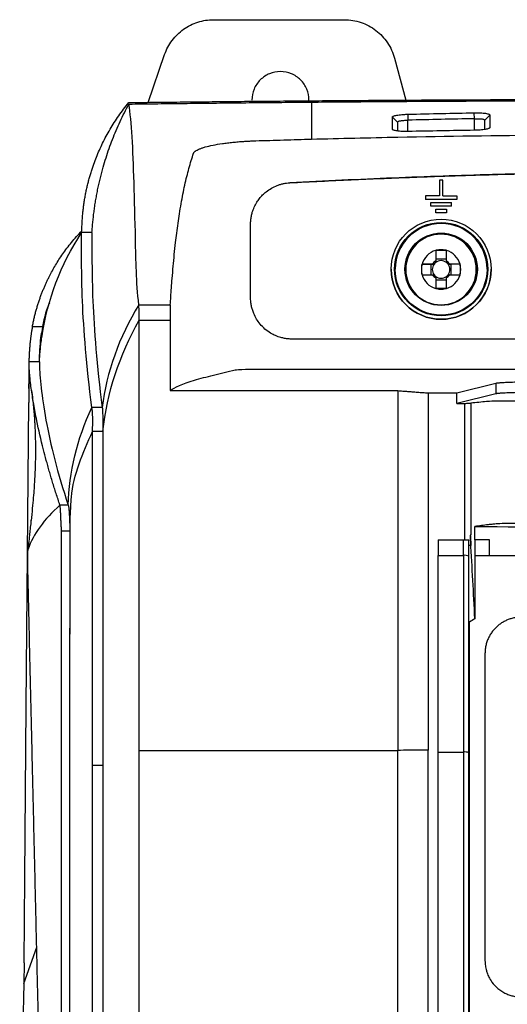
# Model space of a CAD drawing. Header units: millimetres. Extents: x -508 to 796, y -404 to 760.
# Tile 73 of 116: x 165 to 212, y 177 to 272. Entities that reach past the tile are written whole.
import ezdxf

# ---------------------------------------------------------------- set-up
doc = ezdxf.new("R2010")
doc.units = ezdxf.units.MM

msp = doc.modelspace()

# ---------------------------------------------------------------- linework, layer by layer
at = {"color": 7, "linetype": 'Continuous', "lineweight": 25}
for p, q in [((183.882, 271.535), (196.487, 271.535)), ((177.558, 263.565), (179.158, 268.175)), ((201.317, 267.83), (202.402, 263.782)), ((201.621, 261.666), (201.12, 262.149)), ((202.607, 262.422), (202.621, 261.847)), ((209.021, 261.984), (209.01, 262.559)), ((210.52, 262.344), (210.021, 261.843)), ((201.621, 261.666), (201.621, 260.82)), ((210.452, 261.068), (210.521, 261.137)), ((205.646, 256.051), (205.646, 254.551)), ((205.996, 256.051), (205.646, 256.051)), ((205.996, 254.551), (205.996, 256.051)), ((204.321, 254.551), (204.321, 254.201)), ((205.646, 254.551), (204.321, 254.551)), ((205.996, 254.551), (207.321, 254.551)), ((207.321, 254.551), (207.321, 254.201)), ((204.321, 254.199), (204.321, 254.201)), ((207.321, 254.201), (204.321, 254.201)), ((207.321, 254.199), (204.321, 254.199)), ((204.821, 253.551), (204.821, 253.901)), ((204.821, 253.901), (206.821, 253.901)), ((204.821, 253.549), (204.821, 253.551)), ((206.821, 253.551), (204.821, 253.551)), ((206.821, 253.549), (204.821, 253.549)), ((206.821, 253.551), (206.821, 253.901)), ((206.821, 253.551), (206.821, 253.549)), ((207.321, 254.199), (207.321, 254.201)), ((205.321, 252.901), (205.321, 253.251)), ((205.321, 253.251), (206.321, 253.251)), ((205.321, 252.899), (205.321, 252.901)), ((206.321, 252.901), (205.321, 252.901)), ((206.321, 252.899), (205.321, 252.899)), ((206.321, 253.251), (206.321, 252.901)), ((206.321, 252.899), (206.321, 252.901)), ((172.152, 251.004), (171.152, 251.004)), ((205.296, 249.284), (205.296, 248.28)), ((205.375, 249.304), (206.247, 249.304)), ((206.326, 248.28), (206.326, 249.284)), ((203.962, 247.97), (204.828, 247.964)), ((203.962, 247.019), (203.962, 247.891)), ((204.986, 247.97), (203.982, 247.97)), ((204.828, 247.964), (204.828, 246.94)), ((204.828, 247.964), (205.133, 247.964)), ((206.326, 248.432), (205.296, 248.432)), ((206.488, 247.964), (206.794, 247.964)), ((207.64, 247.97), (206.636, 247.97)), ((207.66, 247.97), (206.794, 247.964)), ((206.794, 246.94), (206.794, 247.964)), ((207.66, 247.891), (207.66, 247.019)), ((200.996, 247.475), (200.996, 247.474)), ((201.396, 247.474), (201.396, 247.474)), ((202.411, 247.45), (202.411, 247.446)), ((203.982, 246.94), (204.986, 246.94)), ((206.636, 246.94), (207.64, 246.94)), ((209.211, 247.446), (209.211, 247.45)), ((210.246, 247.474), (210.246, 247.474)), ((210.646, 247.474), (210.646, 247.475)), ((205.296, 246.63), (205.296, 245.626)), ((205.296, 246.466), (206.326, 246.466)), ((206.326, 245.626), (206.326, 246.63)), ((206.247, 245.606), (205.375, 245.606)), ((176.668, 244.038), (179.706, 244.038)), ((176.706, 242.554), (179.706, 242.554)), ((166.403, 241.95), (167.429, 241.95)), ((167.08, 238.546), (166.08, 238.546)), ((167.064, 238.731), (167.064, 238.546)), ((207.336, 235.55), (211.102, 236.492)), ((211.102, 236.492), (211.102, 235.492)), ((166.057, 235.725), (166.048, 234.615)), ((179.706, 235.769), (201.642, 235.769)), ((204.577, 235.55), (207.336, 235.55)), ((207.336, 234.55), (211.102, 235.492)), ((207.336, 234.543), (208.102, 234.543)), ((173.206, 231.841), (172.206, 231.841)), ((169.864, 224.734), (169.064, 224.734)), ((170.009, 223.751), (170.006, 212.284)), ((169.206, 222.235), (170.006, 222.235)), ((205.54, 221.386), (207.99, 221.386)), ((208.638, 221.823), (208.625, 221.823)), ((208.638, 221.823), (208.673, 221.823)), ((208.689, 220.823), (208.49, 220.823)), ((205.54, 219.886), (207.99, 219.886)), ((208.54, 213.456), (208.49, 213.456)), ((176.706, 201.082), (201.642, 201.082)), ((205.54, 200.919), (207.99, 200.919)), ((172.206, 199.64), (173.206, 199.64)), ((165.578, 178.604), (165.18, 162.698))]:
    msp.add_line(p, q, dxfattribs=at)
at = {"color": 250, "linetype": 'Continuous', "lineweight": 25}
for p, q in [((202.621, 260.756), (202.621, 261.847)), ((209.021, 260.869), (209.021, 261.984)), ((165.578, 178.604), (166.821, 182.119))]:
    msp.add_line(p, q, dxfattribs=at)
at = {"color": 7, "linetype": 'Continuous', "lineweight": 25, "flags": 128}
for points in [[(165.607, 180.579), (165.674, 188.832), (165.809, 205.339), (166.048, 234.615)], [(173.144, 234.134), (172.644, 234.134), (172.144, 234.134)]]:
    msp.add_lwpolyline(points, dxfattribs=at)
at = {"color": 7, "linetype": 'Continuous', "lineweight": 25}
for centre, radius in [((205.821, 247.475), 4.825), ((205.821, 247.475), 4.5), ((205.821, 247.475), 4.45), ((205.821, 247.475), 4.425), ((205.821, 247.471), 3.491), ((205.821, 247.465), 3.474)]:
    msp.add_circle(centre, radius, dxfattribs=at)
for centre, radius, start, end in [((205.821, 247.474), 4.425, 0.00021, 179.99979), ((205.811, 247.45), 3.4, 0.00023, 179.99977), ((205.811, 247.455), 1.9, 105.72676, 164.27294), ((205.811, 247.455), 1.9, 76.72621, 103.27379), ((205.811, 247.455), 1.9, 15.72706, 74.27324), ((205.811, 247.455), 1.9, 166.72608, 193.27392), ((205.811, 247.449), 0.851, 142.75872, 217.24128), ((205.811, 247.455), 0.972, 121.97775, 148.02195), ((205.811, 247.449), 0.851, 127.24095, 142.75875), ((205.811, 247.449), 0.851, 52.75907, 127.24093), ((205.811, 247.455), 0.972, 31.97805, 58.02225), ((205.811, 247.449), 0.851, 37.24125, 52.75905), ((205.811, 247.449), 0.851, 322.75872, 37.24128), ((205.811, 247.455), 1.9, 346.72608, 13.27392), ((205.821, 247.475), 4.825, 180.00017, 270.00013), ((205.811, 247.446), 3.4, 180.00023, 359.99977), ((205.811, 247.455), 1.9, 195.72706, 254.27324), ((205.811, 247.455), 0.972, 211.97805, 238.02225), ((205.811, 247.449), 0.851, 217.24125, 232.75905), ((205.821, 247.475), 4.825, 269.99982, 359.99988), ((205.811, 247.455), 1.9, 285.72676, 344.27294), ((205.811, 247.455), 0.972, 301.97775, 328.02195), ((205.811, 247.449), 0.851, 307.24095, 322.75875), ((205.811, 247.449), 0.851, 232.75907, 307.24093), ((205.811, 247.455), 1.9, 256.72621, 283.27379), ((208.111, 219.074), 0.82, 62.51934, 98.51972), ((208.112, 199.92), 1.007, 68.00752, 97.00553)]:
    msp.add_arc(centre, radius, start, end, dxfattribs=at)
for points, knots in [([(179.158, 268.175), (179.327, 268.661), (179.572, 269.122), (180.19, 269.947), (180.563, 270.311), (181.403, 270.908), (181.869, 271.142), (182.851, 271.455), (183.366, 271.535), (183.882, 271.535)], [0, 0, 0, 0, 0.25, 0.25, 0.5, 0.5, 0.75, 0.75, 1, 1, 1, 1]), ([(196.487, 271.535), (197.033, 271.535), (197.578, 271.445), (198.611, 271.095), (199.099, 270.834), (199.964, 270.17), (200.342, 269.767), (200.948, 268.86), (201.176, 268.356), (201.317, 267.83)], [0, 0, 0, 0, 0.25, 0.25, 0.5, 0.5, 0.75, 0.75, 1, 1, 1, 1]), ([(193.074, 263.785), (193.074, 264.145), (193.002, 264.505), (192.727, 265.17), (192.523, 265.475), (192.014, 265.985), (191.709, 266.188), (191.044, 266.464), (190.684, 266.535), (189.964, 266.535), (189.604, 266.464), (188.939, 266.188), (188.634, 265.985), (188.125, 265.475), (187.921, 265.17), (187.646, 264.505), (187.574, 264.145), (187.574, 263.785)], [0, 0, 0, 0, 0.125, 0.125, 0.25, 0.25, 0.375, 0.375, 0.5, 0.5, 0.625, 0.625, 0.75, 0.75, 0.875, 0.875, 1, 1, 1, 1]), ([(171.175, 251.181), (171.178, 251.335), (171.183, 251.641), (171.205, 252.098), (171.236, 252.551), (171.278, 253), (171.329, 253.443), (171.39, 253.883), (171.46, 254.317), (171.539, 254.746), (171.627, 255.171), (171.723, 255.59), (171.828, 256.004), (171.94, 256.412), (172.061, 256.816), (172.189, 257.213), (172.359, 257.704), (172.579, 258.287), (172.864, 258.963), (173.177, 259.636), (173.52, 260.304), (173.893, 260.967), (174.296, 261.625), (174.733, 262.274), (175.199, 262.916), (175.537, 263.334), (175.706, 263.544)], [0, 0, 0, 0, 0.0354691, 0.0706385, 0.1055068, 0.1400727, 0.1743349, 0.2082926, 0.2419449, 0.2752911, 0.3083307, 0.3410633, 0.3734888, 0.405607, 0.4374182, 0.4689224, 0.5001201, 0.554409, 0.6090139, 0.6639286, 0.7191499, 0.7746777, 0.8305159, 0.8866728, 0.9431613, 1, 1, 1, 1]), ([(172.152, 251.004), (172.164, 251.183), (172.188, 251.541), (172.237, 252.075), (172.295, 252.608), (172.362, 253.139), (172.438, 253.668), (172.524, 254.196), (172.619, 254.721), (172.723, 255.245), (172.837, 255.767), (172.96, 256.287), (173.092, 256.806), (173.269, 257.451), (173.501, 258.221), (173.799, 259.11), (174.124, 259.989), (174.477, 260.858), (174.858, 261.716), (175.264, 262.564), (175.559, 263.122), (175.706, 263.4)], [0, 0, 0, 0, 0.042126, 0.084145, 0.126063, 0.16789, 0.209632, 0.251298, 0.292895, 0.334432, 0.375917, 0.417358, 0.458762, 0.500139, 0.572517, 0.644496, 0.716121, 0.787437, 0.858491, 0.929329, 1, 1, 1, 1]), ([(175.706, 263.4), (176.121, 263.406), (176.95, 263.417), (178.197, 263.432), (179.447, 263.448), (180.698, 263.463), (181.953, 263.478), (183.209, 263.492), (184.467, 263.506), (185.727, 263.519), (186.99, 263.532), (188.254, 263.545), (189.519, 263.558), (190.787, 263.57), (192.055, 263.581), (192.903, 263.589), (193.326, 263.592)], [0, 0, 0, 0, 0.071745, 0.143442, 0.215089, 0.286688, 0.358239, 0.42974, 0.501193, 0.572597, 0.643953, 0.71526, 0.786518, 0.857727, 0.928888, 1, 1, 1, 1]), ([(175.706, 263.544), (176.04, 263.548), (176.708, 263.556), (177.712, 263.568), (178.718, 263.579), (179.39, 263.587), (179.726, 263.591)], [0, 0, 0, 0, 0.250004, 0.499998, 0.749994, 1, 1, 1, 1]), ([(176.668, 244.038), (176.416, 246.254), (176.36, 250.474), (176.151, 257.81), (175.99, 261.745), (175.706, 263.4)], [0, 0, 0, 0, 0.25, 0.5, 1, 1, 1, 1]), ([(179.726, 263.591), (180.138, 263.595), (180.961, 263.604), (182.198, 263.618), (183.438, 263.63), (184.68, 263.643), (185.925, 263.655), (187.172, 263.667), (188.421, 263.679), (189.673, 263.69), (190.926, 263.701), (192.183, 263.712), (193.441, 263.722), (194.702, 263.732), (195.965, 263.741), (197.23, 263.75), (198.498, 263.759), (199.768, 263.768), (201.041, 263.776), (202.316, 263.784), (203.593, 263.791), (205.288, 263.8), (207.402, 263.811), (209.937, 263.823), (212.474, 263.833), (215.015, 263.842), (217.559, 263.85), (220.106, 263.856), (222.656, 263.861), (225.21, 263.864), (227.766, 263.866), (229.471, 263.867), (230.324, 263.867)], [0, 0, 0, 0, 0.025196, 0.050378, 0.075548, 0.100707, 0.125857, 0.150999, 0.176135, 0.201267, 0.226395, 0.251522, 0.276649, 0.301777, 0.326908, 0.352044, 0.377186, 0.402336, 0.427494, 0.452664, 0.477846, 0.503041, 0.552805, 0.602523, 0.652206, 0.701865, 0.751514, 0.801162, 0.850824, 0.900509, 0.950231, 1, 1, 1, 1]), ([(193.326, 263.592), (193.746, 263.596), (194.586, 263.603), (195.849, 263.614), (197.113, 263.624), (198.379, 263.633), (199.646, 263.642), (200.915, 263.651), (202.185, 263.66), (203.456, 263.668), (204.729, 263.675), (206.003, 263.683), (207.278, 263.69), (208.554, 263.696), (209.831, 263.703), (211.108, 263.708), (212.387, 263.714), (213.666, 263.719), (214.946, 263.724), (216.226, 263.728), (217.507, 263.732), (218.788, 263.736), (220.07, 263.739), (221.351, 263.742), (222.633, 263.744), (223.915, 263.746), (225.197, 263.748), (226.479, 263.749), (227.761, 263.75), (229.043, 263.751), (229.897, 263.751), (230.324, 263.751)], [0, 0, 0, 0, 0.034623, 0.069235, 0.103838, 0.138431, 0.173013, 0.207586, 0.242148, 0.276701, 0.311244, 0.345776, 0.380299, 0.414811, 0.449314, 0.483807, 0.518289, 0.552762, 0.587225, 0.621677, 0.65612, 0.690553, 0.724976, 0.759389, 0.793792, 0.828185, 0.862568, 0.896941, 0.931304, 0.965657, 1, 1, 1, 1]), ([(193.326, 263.592), (193.326, 263.592), (193.326, 263.592), (193.326, 263.592), (193.326, 262.648), (193.326, 261.439), (193.326, 260.019)], [0, 0, 0, 0, 0.000002, 0.000002, 0.000002, 1.000002, 1.000002, 1.000002, 1.000002]), ([(201.12, 262.149), (201.121, 262.155), (201.122, 262.167), (201.136, 262.185), (201.157, 262.203), (201.188, 262.222), (201.245, 262.249), (201.35, 262.284), (201.532, 262.325), (201.755, 262.36), (201.989, 262.386), (202.209, 262.404), (202.406, 262.415), (202.54, 262.42), (202.607, 262.422)], [0, 0, 0, 0, 0.050026, 0.099838, 0.149686, 0.199818, 0.250479, 0.376249, 0.500254, 0.625627, 0.749894, 0.834244, 0.917035, 1, 1, 1, 1]), ([(202.607, 262.422), (203.702, 262.447), (205.837, 262.498), (207.971, 262.539), (209.01, 262.559)], [0, 0, 0, 0, 0.513293, 1, 1, 1, 1]), ([(209.01, 262.559), (209.051, 262.56), (209.132, 262.561), (209.253, 262.561), (209.371, 262.559), (209.488, 262.556), (209.658, 262.549), (209.871, 262.534), (210.099, 262.508), (210.284, 262.474), (210.404, 262.439), (210.475, 262.405), (210.513, 262.375), (210.518, 262.355), (210.52, 262.344)], [0, 0, 0, 0, 0.050233, 0.100009, 0.149689, 0.199637, 0.250206, 0.37464, 0.499905, 0.624009, 0.749713, 0.833579, 0.916583, 1, 1, 1, 1]), ([(201.621, 261.666), (201.621, 261.678), (201.63, 261.703), (201.672, 261.736), (201.752, 261.767), (201.86, 261.789), (201.966, 261.804), (202.043, 261.813), (202.122, 261.821), (202.245, 261.83), (202.418, 261.839), (202.553, 261.844), (202.621, 261.847)], [2, 2, 2, 2, 2.318944, 2.657867, 3.026373, 3.465176, 3.760908, 3.909856, 4.059502, 4.340044, 4.759374, 5.182784, 5.182784, 5.182784, 5.182784]), ([(209.021, 261.984), (207.953, 261.964), (205.82, 261.922), (203.687, 261.872), (202.621, 261.847)], [0, 0, 0, 0, 0.5003796, 1, 1, 1, 1]), ([(210.521, 261.137), (210.52, 261.131), (210.517, 261.118), (210.502, 261.098), (210.477, 261.078), (210.442, 261.059), (210.378, 261.03), (210.262, 260.993), (210.071, 260.953), (209.841, 260.919), (209.611, 260.896), (209.397, 260.882), (209.208, 260.873), (209.079, 260.87), (209.015, 260.869)], [0, 0, 0, 0, 0.050219, 0.10003, 0.149789, 0.199854, 0.250572, 0.375235, 0.500238, 0.624419, 0.7499, 0.83292, 0.915876, 1, 1, 1, 1]), ([(209.021, 261.984), (209.083, 261.986), (209.207, 261.989), (209.396, 261.989), (209.58, 261.983), (209.728, 261.971), (209.822, 261.956), (209.892, 261.941), (209.939, 261.926), (209.984, 261.904), (210.013, 261.879), (210.021, 261.854), (210.021, 261.843)], [2, 2, 2, 2, 2.389012, 2.775287, 3.220522, 3.663857, 3.956252, 4.11332, 4.427362, 4.585395, 4.905934, 5.206279, 5.206279, 5.206279, 5.206279]), ([(210.021, 260.949), (210.021, 261.052), (210.021, 261.364), (210.021, 261.651), (210.021, 261.843)], [0, 0, 0, 0, 0.332172, 1, 1, 1, 1]), ([(202.612, 260.756), (202.574, 260.756), (202.497, 260.754), (202.382, 260.754), (202.27, 260.756), (202.159, 260.758), (201.997, 260.765), (201.791, 260.778), (201.564, 260.804), (201.375, 260.837), (201.249, 260.872), (201.173, 260.906), (201.131, 260.936), (201.125, 260.958), (201.122, 260.968)], [0, 0, 0, 0, 0.050846, 0.10102, 0.150799, 0.200467, 0.250311, 0.375587, 0.500045, 0.62522, 0.749781, 0.833667, 0.916565, 1, 1, 1, 1]), ([(209.015, 260.869), (207.948, 260.852), (205.813, 260.819), (203.679, 260.777), (202.612, 260.756)], [0, 0, 0, 0, 0.4999968, 1, 1, 1, 1]), ([(181.95, 258.654), (181.955, 258.668), (181.966, 258.696), (181.994, 258.738), (182.029, 258.78), (182.073, 258.822), (182.15, 258.884), (182.282, 258.967), (182.498, 259.068), (182.761, 259.167), (183.175, 259.294), (183.802, 259.442), (184.553, 259.57), (185.206, 259.657), (185.72, 259.715), (186.252, 259.765), (186.742, 259.802), (187.178, 259.828), (187.557, 259.847), (187.811, 259.856), (187.938, 259.86)], [0, 0, 0, 0, 0.02518, 0.05031, 0.075421, 0.100546, 0.125718, 0.188251, 0.250767, 0.313497, 0.376193, 0.502519, 0.6273, 0.689278, 0.751072, 0.813058, 0.874867, 0.916644, 0.958297, 1, 1, 1, 1]), ([(187.938, 259.86), (188.842, 259.889), (190.638, 259.945), (192.435, 259.995), (193.326, 260.02)], [0, 0, 0, 0, 0.503545, 1, 1, 1, 1]), ([(179.706, 244.038), (179.722, 244.3), (179.757, 244.847), (179.816, 245.695), (179.891, 246.677), (179.981, 247.749), (180.09, 248.904), (180.206, 249.969), (180.326, 250.977), (180.45, 251.907), (180.59, 252.853), (180.746, 253.788), (180.917, 254.707), (181.099, 255.582), (181.294, 256.413), (181.5, 257.202), (181.717, 257.95), (181.872, 258.421), (181.95, 258.654)], [0, 0, 0, 0, 0.046034, 0.09642, 0.151154, 0.223229, 0.293113, 0.366994, 0.426739, 0.490241, 0.552892, 0.62043, 0.68675, 0.75185, 0.81573, 0.878385, 0.93981, 1, 1, 1, 1]), ([(191.236, 255.811), (192.229, 255.862), (194.195, 255.962), (197.113, 256.1), (199.967, 256.224), (202.758, 256.336), (205.485, 256.436), (208.149, 256.523), (211.285, 256.615), (214.874, 256.704), (218.9, 256.781), (222.811, 256.834), (226.606, 256.866), (229.098, 256.87), (230.324, 256.872)], [0, 0, 0, 0, 0.076331, 0.151025, 0.224069, 0.295482, 0.365274, 0.433442, 0.499982, 0.605894, 0.708863, 0.808877, 0.905926, 1, 1, 1, 1]), ([(269.413, 255.807), (268.455, 255.856), (266.549, 255.953), (263.702, 256.087), (260.884, 256.211), (258.093, 256.323), (255.329, 256.425), (252.593, 256.516), (247.504, 256.667), (240.086, 256.822), (230.326, 256.892), (220.565, 256.822), (212.459, 256.652), (205.982, 256.451), (201.14, 256.27), (196.215, 256.058), (192.905, 255.89), (191.236, 255.806)], [0, 0, 0, 0, 0.036786, 0.073214, 0.109285, 0.144998, 0.180355, 0.215357, 0.250002, 0.375639, 0.499952, 0.62432, 0.75004, 0.810926, 0.872879, 0.935903, 1, 1, 1, 1]), ([(187.444, 251.819), (187.445, 251.884), (187.447, 252.013), (187.461, 252.206), (187.484, 252.397), (187.517, 252.588), (187.559, 252.777), (187.639, 253.071), (187.785, 253.463), (188.023, 253.909), (188.298, 254.303), (188.601, 254.644), (188.981, 254.984), (189.449, 255.303), (189.919, 255.525), (190.313, 255.658), (190.616, 255.734), (190.924, 255.788), (191.131, 255.803), (191.236, 255.811)], [0, 0, 0, 0, 0.032147, 0.064206, 0.096246, 0.128333, 0.16053, 0.192906, 0.2806, 0.368692, 0.444327, 0.518769, 0.593357, 0.694971, 0.796168, 0.847362, 0.898188, 0.948962, 1, 1, 1, 1]), ([(187.444, 244.739), (187.444, 245.453), (187.444, 246.953), (187.444, 249.314), (187.444, 250.96), (187.444, 251.819)], [0, 0, 0, 0, 0.302386, 0.63571, 1, 1, 1, 1]), ([(166.405, 241.95), (166.431, 242.085), (166.483, 242.352), (166.571, 242.748), (166.666, 243.135), (166.767, 243.513), (166.875, 243.882), (166.989, 244.243), (167.107, 244.594), (167.231, 244.937), (167.359, 245.271), (167.491, 245.596), (167.627, 245.912), (167.766, 246.219), (167.907, 246.518), (168.091, 246.889), (168.329, 247.339), (168.633, 247.871), (168.968, 248.412), (169.336, 248.96), (169.738, 249.514), (170.177, 250.071), (170.654, 250.631), (171, 250.996), (171.175, 251.181)], [0, 0, 0, 0, 0.040776, 0.080793, 0.12005, 0.158548, 0.196285, 0.233262, 0.26948, 0.304937, 0.339636, 0.373576, 0.406755, 0.439171, 0.470824, 0.501713, 0.557969, 0.61594, 0.675625, 0.737023, 0.800143, 0.864996, 0.931604, 1, 1, 1, 1]), ([(168.041, 244.236), (167.988, 244.108), (167.589, 243.159), (167.425, 242.166), (167.283, 241.308)], [0, 0, 0, 0, 0.13507, 1, 1, 1, 1]), ([(179.706, 244.038), (179.706, 244.026), (179.706, 244.003), (179.706, 243.959), (179.706, 243.913), (179.706, 243.867), (179.706, 243.768), (179.706, 243.637), (179.706, 243.445), (179.706, 243.265), (179.706, 243.087), (179.706, 242.93), (179.706, 242.802), (179.706, 242.667), (179.706, 242.585), (179.706, 242.554)], [0, 0, 0, 0, 0.058406, 0.11176, 0.160221, 0.203841, 0.24262, 0.425098, 0.499817, 0.629168, 0.757215, 0.798101, 0.881123, 0.955067, 1, 1, 1, 1]), ([(191.444, 240.74), (191.383, 240.741), (191.261, 240.743), (191.08, 240.756), (190.899, 240.776), (190.72, 240.805), (190.542, 240.842), (190.248, 240.917), (189.848, 241.058), (189.328, 241.328), (188.818, 241.697), (188.367, 242.158), (188.006, 242.665), (187.768, 243.138), (187.611, 243.573), (187.515, 243.956), (187.455, 244.346), (187.448, 244.607), (187.444, 244.739)], [0, 0, 0, 0, 0.029009, 0.057888, 0.086702, 0.115512, 0.144382, 0.173374, 0.259904, 0.346185, 0.452353, 0.559361, 0.653149, 0.747756, 0.811137, 0.873803, 0.936516, 1, 1, 1, 1]), ([(179.706, 242.554), (179.706, 241.795), (179.706, 239.536), (179.706, 237.272), (179.706, 235.769)], [0, 0, 0, 0, 0.335932, 1, 1, 1, 1]), ([(166.404, 241.95), (166.393, 241.89), (166.372, 241.772), (166.342, 241.592), (166.315, 241.418), (166.289, 241.248), (166.266, 241.086), (166.245, 240.931), (166.226, 240.785), (166.209, 240.648), (166.183, 240.422), (166.151, 240.103), (166.118, 239.687), (166.094, 239.283), (166.085, 239.016), (166.081, 238.886)], [0, 0, 0, 0, 0.069272, 0.135403, 0.198247, 0.257677, 0.313579, 0.365854, 0.414418, 0.459197, 0.500133, 0.634043, 0.762247, 0.884336, 1, 1, 1, 1]), ([(167.18, 240.553), (167.188, 240.619), (167.204, 240.752), (167.23, 240.943), (167.256, 241.129), (167.274, 241.248), (167.283, 241.308)], [0, 0, 0, 0, 0.249758, 0.499288, 0.749175, 1, 1, 1, 1]), ([(167.18, 240.553), (167.173, 240.494), (167.16, 240.378), (167.141, 240.201), (167.125, 240.026), (167.11, 239.854), (167.093, 239.629), (167.077, 239.356), (167.065, 239.037), (167.065, 238.83), (167.064, 238.731)], [0, 0, 0, 0, 0.1048702, 0.2067731, 0.3057135, 0.4016961, 0.4947263, 0.6758516, 0.8442434, 1, 1, 1, 1]), ([(167.08, 238.546), (167.084, 238.619), (167.092, 238.767), (167.107, 238.989), (167.123, 239.212), (167.141, 239.436), (167.161, 239.659), (167.185, 239.901), (167.214, 240.165), (167.249, 240.455), (167.289, 240.759), (167.318, 240.955), (167.333, 241.057)], [0, 0, 0, 0, 0.079794, 0.160987, 0.243583, 0.327587, 0.413002, 0.499832, 0.609156, 0.728957, 0.859237, 1, 1, 1, 1]), ([(230.324, 240.74), (228.519, 240.74), (225.033, 240.74), (219.988, 240.741), (215.313, 240.741), (209.092, 240.741), (201.177, 240.742), (194.697, 240.741), (191.444, 240.74)], [0, 0, 0, 0, 0.139252, 0.269004, 0.389253, 0.5, 0.749024, 1, 1, 1, 1]), ([(166.075, 235.983), (166.077, 236.386), (166.083, 237.321), (166.082, 238.318), (166.081, 238.886)], [0, 0, 0, 0, 0.430931, 1, 1, 1, 1]), ([(169.064, 224.734), (169, 224.922), (168.873, 225.298), (168.692, 225.853), (168.517, 226.404), (168.349, 226.947), (168.188, 227.484), (168.033, 228.013), (167.885, 228.535), (167.695, 229.226), (167.298, 230.741), (166.874, 232.6), (166.508, 234.542), (166.315, 235.797), (166.205, 236.692), (166.149, 237.259), (166.114, 237.696), (166.095, 238.027), (166.088, 238.206), (166.085, 238.284)], [0, 0, 0, 0, 0.0307929, 0.0615858, 0.0923788, 0.123172, 0.1539656, 0.1847596, 0.2155542, 0.2463498, 0.3091936, 0.4946311, 0.6156828, 0.74556, 0.8146323, 0.874609, 0.9254945, 0.9672913, 1, 1, 1, 1]), ([(179.706, 235.769), (180.078, 236.104), (181.336, 236.604), (183.511, 237.186), (184.539, 237.435), (185.24, 237.6), (185.596, 237.683), (185.96, 237.766)], [0, 0, 0, 0, 0.5, 0.75, 0.875, 0.875, 1, 1, 1, 1]), ([(185.96, 237.766), (186.058, 237.788), (186.422, 237.81), (187.501, 237.84), (188.217, 237.848), (188.933, 237.848)], [0, 0, 0, 0, 0.5, 0.5, 1, 1, 1, 1]), ([(188.933, 237.848), (189.266, 237.848), (189.599, 237.848), (192.109, 237.848), (196.464, 237.848), (209.928, 237.848), (221.215, 237.848), (230.324, 237.848)], [3.331036, 3.331036, 3.331036, 3.331036, 3.380178, 3.380178, 3.70156, 4.022942, 5.367207, 5.367207, 5.367207, 5.367207]), ([(166.172, 237.033), (166.159, 236.963), (166.073, 236.512), (166.064, 236.086), (166.057, 235.725)], [0, 0, 0, 0, 0.155397, 1, 1, 1, 1]), ([(211.102, 236.492), (211.114, 236.494), (211.136, 236.499), (211.181, 236.507), (211.235, 236.514), (211.298, 236.521), (211.37, 236.529), (211.452, 236.536), (211.543, 236.543), (211.644, 236.55), (211.881, 236.565), (212.323, 236.586), (212.958, 236.607), (213.535, 236.622), (214.004, 236.632), (214.496, 236.64), (214.966, 236.646), (215.407, 236.65), (215.811, 236.654), (216.221, 236.656), (216.637, 236.657), (216.915, 236.658), (217.055, 236.658)], [0, 0, 0, 0, 0.028047, 0.055938, 0.083716, 0.111427, 0.139117, 0.166831, 0.194616, 0.222515, 0.250575, 0.376224, 0.501932, 0.566774, 0.631679, 0.695414, 0.759213, 0.807597, 0.855633, 0.903555, 0.951599, 1, 1, 1, 1]), ([(166.322, 235.784), (166.359, 235.508), (166.429, 234.986), (166.508, 234.226), (166.564, 233.577), (166.601, 233.061), (166.627, 232.641), (166.649, 232.215), (166.671, 231.7), (166.689, 231.062), (166.7, 230.362), (166.699, 229.647), (166.689, 228.998), (166.671, 228.362), (166.646, 227.762), (166.611, 227.083), (166.566, 226.364), (166.498, 225.477), (166.405, 224.467), (166.316, 223.641), (166.273, 223.236)], [0, 0, 0, 0, 0.081561, 0.154231, 0.212952, 0.258613, 0.292196, 0.325741, 0.372833, 0.42765, 0.489422, 0.546467, 0.598416, 0.639547, 0.68664, 0.743111, 0.808162, 0.874182, 0.938386, 1, 1, 1, 1]), ([(201.642, 235.769), (201.805, 235.756), (202.116, 235.731), (202.57, 235.695), (203.035, 235.659), (203.524, 235.623), (204.047, 235.585), (204.403, 235.561), (204.577, 235.55)], [0, 0, 0, 0, 0.1785, 0.340411, 0.485742, 0.666229, 0.837633, 1, 1, 1, 1]), ([(211.102, 235.492), (211.114, 235.494), (211.137, 235.499), (211.185, 235.507), (211.244, 235.515), (211.315, 235.523), (211.397, 235.531), (211.492, 235.539), (211.599, 235.547), (211.84, 235.563), (212.292, 235.585), (212.922, 235.606), (213.474, 235.62), (213.889, 235.629), (214.323, 235.637), (214.771, 235.643), (215.228, 235.648), (215.689, 235.652), (216.149, 235.655), (216.604, 235.657), (216.906, 235.658), (217.055, 235.658)], [0, 0, 0, 0, 0.028836, 0.058103, 0.087785, 0.117862, 0.148314, 0.179118, 0.21025, 0.241681, 0.370045, 0.499871, 0.557955, 0.615835, 0.673312, 0.730196, 0.786307, 0.84148, 0.895569, 0.948445, 1, 1, 1, 1]), ([(208.102, 234.543), (208.231, 234.543), (208.356, 234.545), (208.56, 234.549), (208.636, 234.553), (208.674, 234.557)], [0, 0, 0, 0, 0.5, 0.5, 1, 1, 1, 1]), ([(173.144, 234.134), (173.145, 234.126), (173.147, 234.106), (173.152, 234.061), (173.157, 233.988), (173.163, 233.894), (173.17, 233.747), (173.178, 233.54), (173.187, 233.255), (173.193, 232.99), (173.198, 232.768), (173.2, 232.595), (173.203, 232.421), (173.204, 232.234), (173.206, 232.041), (173.206, 231.908), (173.206, 231.841)], [0, 0, 0, 0, 0.027471, 0.069162, 0.125109, 0.194431, 0.250243, 0.375342, 0.500284, 0.625072, 0.693305, 0.750063, 0.81254, 0.875191, 0.937711, 1, 1, 1, 1]), ([(169.206, 222.235), (169.206, 222.262), (169.205, 222.339), (169.202, 222.487), (169.194, 222.684), (169.183, 222.889), (169.167, 223.161), (169.152, 223.465), (169.144, 223.697), (169.138, 223.812), (169.137, 223.841), (169.135, 223.888), (169.132, 223.95), (169.128, 224.028), (169.123, 224.119), (169.117, 224.222), (169.11, 224.333), (169.101, 224.449), (169.092, 224.563), (169.08, 224.668), (169.069, 224.712), (169.064, 224.734)], [0, 0, 0, 0, 0.022734, 0.064518, 0.125465, 0.195195, 0.251344, 0.383977, 0.50114, 0.505607, 0.516804, 0.534741, 0.559429, 0.590877, 0.629089, 0.674064, 0.72581, 0.784373, 0.849701, 0.921554, 1, 1, 1, 1]), ([(169.864, 224.734), (169.883, 224.634), (169.921, 224.433), (169.961, 223.801), (169.988, 223.336), (169.992, 223.029), (169.993, 223.005)], [0, 0, 0, 0, 0.323696, 0.647952, 0.971566, 1, 1, 1, 1]), ([(166.282, 223.315), (166.274, 223.245), (166.241, 222.957), (166.188, 222.454), (166.124, 221.842), (166.07, 221.308), (166.026, 220.861), (166, 220.59), (165.988, 220.471)], [0, 0, 0, 0, 0.079211, 0.329933, 0.547368, 0.731523, 0.8824, 1, 1, 1, 1]), ([(169.206, 168.415), (169.206, 169.232), (169.206, 170.848), (169.206, 173.245), (169.206, 175.588), (169.206, 177.877), (169.206, 180.112), (169.206, 182.294), (169.206, 184.421), (169.206, 186.494), (169.206, 188.513), (169.206, 190.479), (169.206, 192.391), (169.206, 194.249), (169.206, 196.053), (169.206, 197.803), (169.206, 199.5), (169.206, 201.143), (169.206, 202.733), (169.206, 204.269), (169.206, 205.751), (169.206, 207.18), (169.206, 208.555), (169.206, 209.877), (169.206, 211.146), (169.206, 212.361), (169.206, 213.523), (169.206, 214.632), (169.206, 215.687), (169.206, 216.689), (169.206, 217.639), (169.206, 218.534), (169.206, 219.377), (169.206, 220.167), (169.206, 220.904), (169.206, 221.587), (169.206, 222.025), (169.206, 222.235)], [0, 0, 0, 0, 0.045365, 0.089743, 0.133132, 0.175533, 0.216947, 0.257372, 0.29681, 0.335259, 0.372721, 0.409195, 0.444682, 0.47918, 0.512691, 0.545214, 0.576749, 0.607297, 0.636856, 0.665428, 0.693012, 0.719608, 0.745216, 0.769837, 0.793469, 0.816114, 0.83777, 0.858439, 0.87812, 0.896813, 0.914518, 0.931235, 0.946964, 0.961705, 0.975458, 0.988223, 1, 1, 1, 1]), ([(213.001, 222.958), (212.63, 222.958), (212.262, 222.954), (211.604, 222.94), (211.323, 222.93), (211.019, 222.911), (210.94, 222.904), (210.818, 222.89), (210.759, 222.883), (210.585, 222.862), (210.478, 222.848), (209.936, 222.777), (209.502, 222.72), (209.068, 222.663)], [0, 0, 0, 0, 0.125, 0.125, 0.25, 0.25, 0.3125, 0.3125, 0.375, 0.375, 0.5, 0.5, 1, 1, 1, 1]), ([(209.068, 222.663), (220.524, 222.617), (232.04, 222.593), (249.317, 222.593), (255.075, 222.599), (266.572, 222.622), (272.316, 222.64), (278.045, 222.663)], [0, 0, 0, 0, 0.5, 0.5, 0.75, 0.75, 1, 1, 1, 1]), ([(207.99, 221.386), (208.014, 221.386), (208.064, 221.386), (208.136, 221.386), (208.206, 221.386), (208.287, 221.386), (208.372, 221.386), (208.447, 221.386), (208.468, 221.386), (208.479, 221.386)], [0, 0, 0, 0, 0.109665, 0.21763, 0.326469, 0.438696, 0.632767, 0.815403, 1, 1, 1, 1]), ([(209.067, 221.386), (209.066, 221.172), (209.066, 220.958), (209.066, 220.744), (209.066, 220.6), (209.066, 220.455), (209.066, 220.31), (209.066, 220.169), (209.066, 220.027), (209.066, 219.886)], [0, 0, 0, 0, 0.000651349, 0.000651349, 0.000651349, 0.001092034, 0.001092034, 0.001092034, 0.001523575, 0.001523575, 0.001523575, 0.001523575]), ([(165.984, 217.856), (165.983, 217.917), (165.98, 218.039), (165.977, 218.218), (165.974, 218.395), (165.971, 218.568), (165.967, 218.821), (165.964, 219.145), (165.963, 219.513), (165.965, 219.84), (165.97, 220.084), (165.975, 220.258), (165.981, 220.383), (165.986, 220.442), (165.988, 220.471)], [0, 0, 0, 0, 0.0507604, 0.1010401, 0.1510245, 0.2009023, 0.2508636, 0.3746224, 0.5000338, 0.6252964, 0.7492033, 0.8323235, 0.915631, 1, 1, 1, 1]), ([(205.54, 200.919), (205.54, 201.716), (205.54, 203.309), (205.54, 205.693), (205.54, 208.072), (205.54, 210.446), (205.54, 212.814), (205.54, 215.176), (205.54, 217.533), (205.54, 219.102), (205.54, 219.886)], [0, 0, 0, 0, 0.12574, 0.251264, 0.376574, 0.501672, 0.626561, 0.751244, 0.875723, 1, 1, 1, 1]), ([(210.49, 219.886), (221.473, 219.886), (238.35, 219.886), (260.415, 219.886), (271.421, 219.886), (276.587, 219.886)], [0.879721, 0.879721, 0.879721, 0.879721, 19.113984, 28.770805, 37.346563, 37.346563, 37.346563, 37.346563]), ([(167.138, 168.618), (167.119, 169.445), (167.08, 171.104), (167.021, 173.598), (166.962, 176.103), (166.903, 178.622), (166.844, 181.152), (166.784, 183.694), (166.724, 186.249), (166.664, 188.816), (166.604, 191.395), (166.543, 193.987), (166.482, 196.59), (166.421, 199.206), (166.36, 201.834), (166.298, 204.475), (166.235, 207.127), (166.173, 209.792), (166.11, 212.469), (166.047, 215.159), (166.005, 216.955), (165.984, 217.856)], [0, 0, 0, 0, 0.050315, 0.100882, 0.151704, 0.20278, 0.254111, 0.305699, 0.357543, 0.409646, 0.462006, 0.514627, 0.567507, 0.620648, 0.67405, 0.727715, 0.781643, 0.835835, 0.890291, 0.945013, 1, 1, 1, 1]), ([(213.549, 213.923), (213.487, 213.922), (213.363, 213.921), (213.179, 213.905), (212.997, 213.881), (212.817, 213.847), (212.641, 213.805), (212.466, 213.753), (212.295, 213.693), (212.128, 213.624), (211.965, 213.546), (211.806, 213.46), (211.651, 213.366), (211.501, 213.264), (211.356, 213.153), (211.216, 213.035), (211.082, 212.909), (210.954, 212.775), (210.833, 212.634), (210.719, 212.486), (210.612, 212.33), (210.512, 212.167), (210.421, 211.997), (210.338, 211.821), (210.265, 211.639), (210.201, 211.451), (210.147, 211.255), (210.104, 211.054), (210.073, 210.848), (210.053, 210.638), (210.05, 210.495), (210.049, 210.423)], [0, 0, 0, 0, 0.033965, 0.067492, 0.100727, 0.133813, 0.166836, 0.199789, 0.232658, 0.265432, 0.298139, 0.330852, 0.363643, 0.396578, 0.429676, 0.46292, 0.496292, 0.529785, 0.56347, 0.597443, 0.631802, 0.66659, 0.701721, 0.737087, 0.77273, 0.809093, 0.846115, 0.883677, 0.921741, 0.960454, 1, 1, 1, 1]), ([(170.006, 168.415), (170.006, 174.415), (170.006, 186.415), (170.006, 201.239), (170.006, 210.037), (170.006, 212.877)], [0, 0, 0, 0, 0.403758, 0.807526, 1, 1, 1, 1]), ([(210.049, 210.423), (210.049, 209.666), (210.049, 208.152), (210.049, 205.88), (210.049, 203.606), (210.049, 201.331), (210.049, 199.055), (210.049, 196.778), (210.049, 194.499), (210.049, 192.219), (210.049, 189.939), (210.049, 187.657), (210.049, 185.373), (210.049, 183.089), (210.049, 181.565), (210.049, 180.803)], [0, 0, 0, 0, 0.07697, 0.153926, 0.23087, 0.307804, 0.384728, 0.461646, 0.538557, 0.615465, 0.69237, 0.769275, 0.84618, 0.923088, 1, 1, 1, 1]), ([(205.54, 155.461), (205.54, 156.323), (205.54, 158.044), (205.54, 160.621), (205.54, 163.192), (205.54, 165.755), (205.54, 168.312), (205.54, 170.862), (205.54, 173.405), (205.54, 175.94), (205.54, 178.469), (205.54, 180.991), (205.54, 183.506), (205.54, 186.015), (205.54, 188.516), (205.54, 191.01), (205.54, 193.497), (205.54, 195.978), (205.54, 198.451), (205.54, 200.097), (205.54, 200.919)], [0, 0, 0, 0, 0.056685, 0.113231, 0.169639, 0.225912, 0.282049, 0.338052, 0.393922, 0.449659, 0.505266, 0.560742, 0.616089, 0.671309, 0.726401, 0.781368, 0.83621, 0.890929, 0.945525, 1, 1, 1, 1]), ([(210.049, 180.803), (210.05, 180.742), (210.052, 180.616), (210.068, 180.415), (210.101, 180.186), (210.159, 179.917), (210.259, 179.588), (210.435, 179.178), (210.754, 178.658), (211.183, 178.195), (211.654, 177.849), (212.048, 177.632), (212.441, 177.475), (212.826, 177.373), (213.194, 177.314), (213.433, 177.307), (213.549, 177.303)], [0, 0, 0, 0, 0.033264, 0.069145, 0.110117, 0.159062, 0.219735, 0.297572, 0.402387, 0.552104, 0.638863, 0.720608, 0.797363, 0.869565, 0.93713, 1, 1, 1, 1])]:
    msp.add_open_spline(points, degree=3, knots=knots, dxfattribs=at)
for points in [[(201.122, 260.968), (201.121, 261.383), (201.121, 261.777), (201.12, 262.149)], [(210.52, 262.344), (210.521, 261.965), (210.521, 261.562), (210.521, 261.137)], [(193.326, 260.019), (196.099, 260.094), (198.873, 260.159), (201.646, 260.213)], [(201.646, 260.213), (211.204, 260.402), (220.764, 260.475), (230.324, 260.475)], [(167.333, 241.057), (167.862, 244.511), (169.117, 247.901), (171.152, 251.004)], [(172.144, 234.134), (171.607, 238.247), (171.09, 245.013), (171.152, 249.329), (171.152, 251.004)], [(172.152, 251.004), (172.152, 249.329), (172.09, 245.013), (172.607, 238.247), (173.144, 234.134)], [(205.375, 249.304), (205.348, 249.304), (205.322, 249.304), (205.296, 249.304)], [(205.296, 249.284), (205.296, 249.29), (205.296, 249.297), (205.296, 249.304)], [(206.326, 249.304), (206.3, 249.304), (206.273, 249.304), (206.247, 249.304)], [(206.326, 249.304), (206.326, 249.297), (206.326, 249.29), (206.326, 249.284)], [(203.962, 247.97), (203.968, 247.97), (203.975, 247.97), (203.982, 247.97)], [(203.962, 247.97), (203.962, 247.944), (203.962, 247.917), (203.962, 247.891)], [(204.986, 247.97), (205.034, 247.968), (205.083, 247.966), (205.133, 247.964)], [(205.296, 248.28), (205.296, 248.23), (205.296, 248.179), (205.296, 248.127)], [(206.326, 248.28), (206.326, 248.23), (206.326, 248.179), (206.326, 248.127)], [(206.636, 247.97), (206.588, 247.968), (206.539, 247.966), (206.488, 247.964)], [(207.64, 247.97), (207.646, 247.97), (207.653, 247.97), (207.66, 247.97)], [(207.66, 247.891), (207.66, 247.917), (207.66, 247.944), (207.66, 247.97)], [(203.962, 247.019), (203.962, 246.992), (203.962, 246.966), (203.962, 246.94)], [(203.982, 246.94), (203.975, 246.94), (203.968, 246.94), (203.962, 246.94)], [(204.986, 246.94), (205.034, 246.938), (205.083, 246.936), (205.133, 246.934)], [(206.636, 246.94), (206.588, 246.938), (206.539, 246.936), (206.488, 246.934)], [(207.66, 246.94), (207.653, 246.94), (207.646, 246.94), (207.64, 246.94)], [(207.66, 246.94), (207.66, 246.966), (207.66, 246.992), (207.66, 247.019)], [(205.296, 246.63), (205.296, 246.676), (205.296, 246.723), (205.296, 246.772)], [(206.326, 246.63), (206.326, 246.676), (206.326, 246.723), (206.326, 246.772)], [(205.296, 245.606), (205.296, 245.612), (205.296, 245.619), (205.296, 245.626)], [(205.296, 245.606), (205.322, 245.606), (205.348, 245.606), (205.375, 245.606)], [(206.247, 245.606), (206.273, 245.606), (206.3, 245.606), (206.326, 245.606)], [(206.326, 245.626), (206.326, 245.619), (206.326, 245.612), (206.326, 245.606)], [(176.668, 244.038), (174.752, 240.921), (173.555, 237.554), (173.144, 234.134)], [(176.706, 242.554), (176.706, 242.9), (176.696, 243.515), (176.678, 243.942), (176.668, 244.038)], [(173.206, 231.841), (173.593, 235.538), (174.783, 239.181), (176.706, 242.554)], [(176.706, 201.082), (176.706, 214.998), (176.706, 228.836), (176.706, 242.554)], [(166.085, 238.284), (166.082, 238.376), (166.081, 238.463), (166.08, 238.546)], [(167.08, 238.546), (167.08, 238.463), (167.082, 238.376), (167.084, 238.284)], [(167.084, 238.284), (167.112, 237.113), (167.461, 233.417), (168.826, 227.791), (169.864, 224.734)], [(201.642, 235.769), (201.642, 224.276), (201.642, 212.707), (201.642, 201.082)], [(204.577, 235.55), (204.577, 224.137), (204.577, 212.645), (204.577, 201.103)], [(207.336, 234.543), (207.336, 234.879), (207.336, 235.214), (207.336, 235.55)], [(208.101, 221.386), (208.1, 225.782), (208.101, 230.168), (208.102, 234.543)], [(208.674, 234.557), (208.673, 230.322), (208.673, 226.077), (208.673, 221.823)], [(210.207, 234.714), (209.701, 234.661), (209.186, 234.609), (208.674, 234.557)], [(212.121, 234.758), (211.263, 234.759), (210.456, 234.739), (210.207, 234.714)], [(213.001, 234.758), (212.708, 234.758), (212.417, 234.758), (212.121, 234.758)], [(169.864, 224.734), (169.936, 227.918), (170.706, 231.095), (172.144, 234.134)], [(172.206, 231.841), (172.206, 232.11), (172.243, 232.621), (172.221, 233.269), (172.19, 233.814), (172.153, 234.065), (172.144, 234.134)], [(172.206, 199.64), (172.206, 210.428), (172.206, 221.169), (172.206, 231.841)], [(173.206, 231.841), (173.206, 221.169), (173.206, 210.428), (173.206, 199.64)], [(169.064, 224.734), (167.532, 223.366), (166.496, 221.93), (165.988, 220.471)], [(209.067, 221.386), (209.067, 221.811), (209.067, 222.237), (209.068, 222.663)], [(205.54, 221.386), (205.54, 220.886), (205.54, 220.386), (205.54, 219.886)], [(207.99, 219.886), (207.99, 220.386), (207.99, 220.886), (207.99, 221.386)], [(208.477, 220.824), (208.477, 221.012), (208.477, 221.199), (208.478, 221.386)], [(208.625, 221.823), (208.645, 221.607), (208.661, 221.391), (208.673, 221.175)], [(208.673, 221.175), (208.661, 221.391), (208.649, 221.607), (208.638, 221.823)], [(210.49, 221.386), (210.015, 221.386), (209.541, 221.386), (209.067, 221.386)], [(210.49, 219.886), (210.49, 220.386), (210.49, 220.886), (210.49, 221.386)], [(208.49, 220.824), (208.49, 220.824), (208.485, 220.824), (208.477, 220.824)], [(208.689, 220.823), (208.661, 220.824), (208.585, 220.824), (208.477, 220.824)], [(208.49, 219.802), (208.49, 220.143), (208.49, 220.483), (208.49, 220.824)], [(209.077, 213.776), (208.942, 216.242), (208.807, 218.709), (208.673, 221.175)], [(208.673, 221.175), (208.679, 221.058), (208.684, 220.941), (208.689, 220.823)], [(207.99, 219.886), (207.99, 213.581), (207.99, 207.258), (207.99, 200.919)], [(208.49, 200.854), (208.49, 207.186), (208.49, 213.504), (208.49, 219.802)], [(209.066, 219.886), (209.066, 217.851), (209.07, 215.814), (209.077, 213.776)], [(209.066, 219.886), (209.54, 219.886), (210.015, 219.886), (210.49, 219.886)], [(209.077, 213.776), (208.898, 213.67), (208.719, 213.563), (208.54, 213.456)], [(208.54, 174.886), (208.54, 187.797), (208.54, 200.667), (208.54, 213.456)], [(176.706, 168.071), (176.706, 179.109), (176.706, 190.12), (176.706, 201.082)], [(204.577, 201.103), (203.289, 201.096), (202.297, 201.089), (201.642, 201.082)], [(201.642, 168.071), (201.642, 179.109), (201.642, 190.119), (201.642, 201.082)], [(204.577, 155.656), (204.578, 170.853), (204.578, 186.02), (204.577, 201.103)], [(207.99, 200.919), (207.99, 186.346), (207.99, 171.699), (207.99, 157.023)], [(208.49, 156.995), (208.49, 171.66), (208.49, 186.294), (208.49, 200.854)], [(172.206, 168.214), (172.206, 178.722), (172.206, 189.203), (172.206, 199.64)], [(173.206, 199.64), (173.206, 189.203), (173.206, 178.722), (173.206, 168.214)], [(165.607, 180.579), (165.6, 179.79), (165.59, 179.102), (165.578, 178.604)]]:
    msp.add_open_spline(points, degree=3, dxfattribs=at)
at = {"color": 250, "linetype": 'Continuous', "lineweight": 25}
msp.add_open_spline([(170.081, 223.748), (170.096, 224.329), (170.136, 225.996), (170.802, 228.726), (171.738, 230.803), (172.206, 231.841)], degree=3, knots=[0, 0, 0, 0, 0.211067, 0.605541, 1, 1, 1, 1], dxfattribs=at)

doc.saveas('drawing.dxf')
